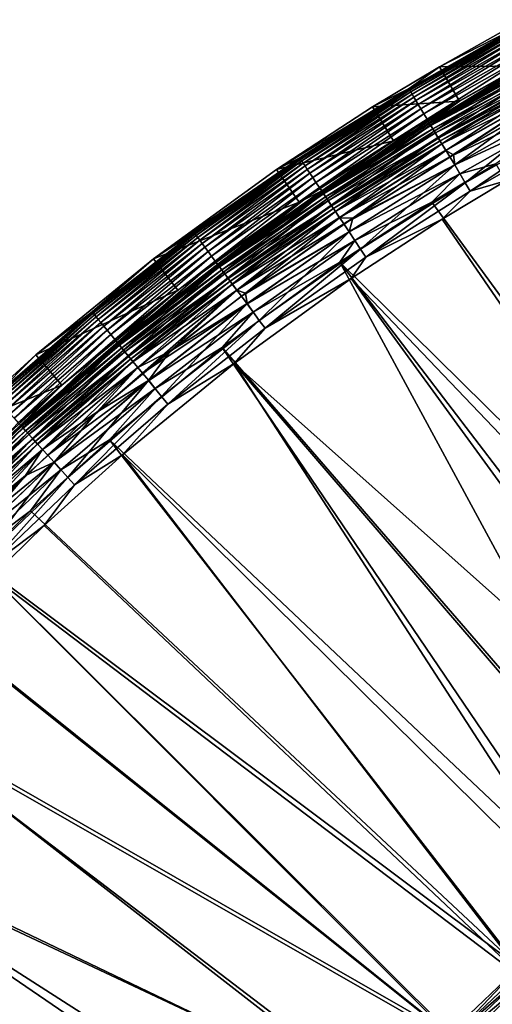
# Model space of a CAD drawing. Header units: metres. Extents: x -900 to 900, y -400 to 400.
# Tile 58 of 241: x -832 to -797, y 302 to 376. Entities that reach past the tile are written whole.
import ezdxf

# ---------------------------------------------------------------- set-up
doc = ezdxf.new("R2010")
doc.units = ezdxf.units.M

msp = doc.modelspace()

# ---------------------------------------------------------------- linework, layer by layer
at = {"layer": 'top'}
for points in [[(-801.278992, 368.483002, -5.959025), (-794.263611, 372.781769, -35), (-787.584473, 376.248138, -35)], [(-801.278992, 368.483002, -5.959025), (-787.584473, 376.248138, -35), (-792.92688, 373.214447, -5.959025)], [(-802.82135, 371.056213, -5.947641), (-802.819519, 371.013733, -5.365363), (-794.341064, 375.860199, -5.947641)], [(-802.82135, 371.056213, -5.947641), (-794.341064, 375.860199, -5.947641), (-800.529419, 372.702332, -35)], [(-802.819519, 371.013733, -5.365363), (-794.340454, 375.821899, -5.365363), (-794.341064, 375.860199, -5.947641)], [(-794.340454, 375.821899, -5.365363), (-802.819519, 371.013733, -5.365363), (-802.772949, 370.936005, -4.786941)], [(-794.297729, 375.741974, -4.786941), (-794.340454, 375.821899, -5.365363), (-802.772949, 370.936005, -4.786941)], [(-794.297729, 375.741974, -4.786941), (-802.772949, 370.936005, -4.786941), (-802.697693, 370.810516, -4.218875)], [(-794.22876, 375.612946, -4.218875), (-794.297729, 375.741974, -4.786941), (-802.697693, 370.810516, -4.218875)], [(-794.22876, 375.612946, -4.218875), (-802.697693, 370.810516, -4.218875), (-802.594421, 370.638245, -3.667668)], [(-794.134033, 375.435822, -3.667668), (-794.22876, 375.612946, -4.218875), (-802.594421, 370.638245, -3.667668)], [(-794.341064, 375.860199, -5.947641), (-795.696838, 375.417389, -35), (-800.529419, 372.702332, -35)], [(-794.134033, 375.435822, -3.667668), (-802.594421, 370.638245, -3.667668), (-802.463867, 370.420471, -3.139467)], [(-794.014343, 375.211884, -3.139467), (-794.134033, 375.435822, -3.667668), (-802.463867, 370.420471, -3.139467)], [(-794.014343, 375.211884, -3.139467), (-802.463867, 370.420471, -3.139467), (-802.307495, 370.159637, -2.639013)], [(-793.870911, 374.943695, -2.639013), (-794.014343, 375.211884, -3.139467), (-802.307495, 370.159637, -2.639013)], [(-793.870911, 374.943695, -2.639013), (-802.307495, 370.159637, -2.639013), (-802.126953, 369.85849, -2.170691)], [(-793.705383, 374.634033, -2.170691), (-793.870911, 374.943695, -2.639013), (-802.126953, 369.85849, -2.170691)], [(-800.529419, 372.702332, -35), (-795.696838, 375.417389, -35), (-794.263611, 372.781769, -35)], [(-793.705383, 374.634033, -2.170691), (-802.126953, 369.85849, -2.170691), (-801.92395, 369.519836, -1.738888)], [(-793.519226, 374.285797, -1.738888), (-793.705383, 374.634033, -2.170691), (-801.92395, 369.519836, -1.738888)], [(-793.519226, 374.285797, -1.738888), (-801.92395, 369.519836, -1.738888), (-801.700134, 369.146545, -1.34779)], [(-793.314026, 373.901978, -1.34779), (-793.519226, 374.285797, -1.738888), (-801.700134, 369.146545, -1.34779)], [(-793.314026, 373.901978, -1.34779), (-801.700134, 369.146545, -1.34779), (-801.457764, 368.742279, -1.000777)], [(-793.091797, 373.486298, -1.000777), (-793.314026, 373.901978, -1.34779), (-801.457764, 368.742279, -1.000777)], [(-793.091797, 373.486298, -1.000777), (-801.457764, 368.742279, -1.000777), (-801.199097, 368.310791, -0.70103)], [(-792.854614, 373.042633, -0.70103), (-793.091797, 373.486298, -1.000777), (-801.199097, 368.310791, -0.70103)], [(-802.82135, 371.056213, -5.947641), (-800.529419, 372.702332, -35), (-805.572205, 369.675354, -35)], [(-805.572205, 369.675354, -35), (-800.529419, 372.702332, -35), (-799.023621, 370.107483, -35)], [(-801.278992, 368.483002, -5.959025), (-792.92688, 373.214447, -5.959025), (-792.912781, 373.151489, -5.381563)], [(-801.262573, 368.416656, -5.381563), (-801.278992, 368.483002, -5.959025), (-792.912781, 373.151489, -5.381563)], [(-799.023621, 370.107483, -35), (-794.263611, 372.781769, -35), (-801.278992, 368.483002, -5.959025)], [(-792.912781, 373.151489, -5.381563), (-792.83136, 372.999176, -4.82471), (-801.262573, 368.416656, -5.381563)], [(-792.83136, 372.999176, -4.82471), (-801.173767, 368.268524, -4.82471), (-801.262573, 368.416656, -5.381563)], [(-792.854614, 373.042633, -0.70103), (-801.199097, 368.310791, -0.70103), (-800.926392, 367.855896, -0.451727)], [(-792.83136, 372.999176, -4.82471), (-792.700439, 372.754333, -4.312942), (-801.173767, 368.268524, -4.82471)], [(-792.700439, 372.754333, -4.312942), (-801.031006, 368.030396, -4.312942), (-801.173767, 368.268524, -4.82471)], [(-792.700439, 372.754333, -4.312942), (-792.525452, 372.427032, -3.865118), (-801.031006, 368.030396, -4.312942)], [(-792.604492, 372.57489, -0.451727), (-792.854614, 373.042633, -0.70103), (-800.926392, 367.855896, -0.451727)], [(-792.604492, 372.57489, -0.451727), (-800.926392, 367.855896, -0.451727), (-800.642029, 367.381653, -0.255695)], [(-792.343811, 372.08725, -0.255695), (-792.604492, 372.57489, -0.451727), (-800.642029, 367.381653, -0.255695)], [(-800.529419, 372.702332, -35), (-794.263611, 372.781769, -35), (-799.023621, 370.107483, -35)], [(-792.525452, 372.427032, -3.865118), (-800.840149, 367.712097, -3.865118), (-801.031006, 368.030396, -4.312942)], [(-792.525452, 372.427032, -3.865118), (-792.312805, 372.029266, -3.497899), (-800.840149, 367.712097, -3.865118)], [(-792.312805, 372.029266, -3.497899), (-800.608215, 367.325226, -3.497899), (-800.840149, 367.712097, -3.865118)], [(-792.343811, 372.08725, -0.255695), (-800.642029, 367.381653, -0.255695), (-800.349304, 366.893372, -0.114353)], [(-792.312805, 372.029266, -3.497899), (-792.194824, 371.808533, -3.348771), (-800.608215, 367.325226, -3.497899)], [(-792.194824, 371.808533, -3.348771), (-800.479553, 367.110565, -3.348771), (-800.608215, 367.325226, -3.497899)], [(-792.194824, 371.808533, -3.348771), (-792.070374, 371.575836, -3.22474), (-800.479553, 367.110565, -3.348771)], [(-792.075378, 371.585205, -0.114353), (-792.343811, 372.08725, -0.255695), (-800.349304, 366.893372, -0.114353)], [(-811.055664, 365.841858, -5.947641), (-802.82135, 371.056213, -5.947641), (-812.806152, 364.965729, -35)], [(-812.806152, 364.965729, -35), (-802.82135, 371.056213, -5.947641), (-805.572205, 369.675354, -35)], [(-811.050537, 365.797638, -5.365363), (-802.82135, 371.056213, -5.947641), (-811.055664, 365.841858, -5.947641)], [(-811.050537, 365.797638, -5.365363), (-802.819519, 371.013733, -5.365363), (-802.82135, 371.056213, -5.947641)], [(-802.819519, 371.013733, -5.365363), (-811.050537, 365.797638, -5.365363), (-811.000183, 365.72229, -4.786941)], [(-802.772949, 370.936005, -4.786941), (-802.819519, 371.013733, -5.365363), (-811.000183, 365.72229, -4.786941)], [(-792.070374, 371.575836, -3.22474), (-800.343872, 366.884247, -3.22474), (-800.479553, 367.110565, -3.348771)], [(-792.075378, 371.585205, -0.114353), (-800.349304, 366.893372, -0.114353), (-800.051514, 366.396606, -0.028766)], [(-792.070374, 371.575836, -3.22474), (-791.807129, 371.083435, -3.056892), (-800.343872, 366.884247, -3.22474)], [(-791.807129, 371.083435, -3.056892), (-800.056763, 366.405396, -3.056892), (-800.343872, 366.884247, -3.22474)], [(-791.807129, 371.083435, -3.056892), (-799.744446, 365.922699, -3), (-800.056763, 366.405396, -3.056892)], [(-791.802307, 371.074432, -0.028766), (-792.075378, 371.585205, -0.114353), (-800.051514, 366.396606, -0.028766)], [(-800.051514, 366.396606, -0.028766), (-799.475098, 366.06662), (-791.802307, 371.074432, -0.028766)], [(-791.519775, 370.58194, -3), (-799.744446, 365.922699, -3), (-791.807129, 371.083435, -3.056892)], [(-799.475098, 366.06662), (-794.073608, 369.175079), (-791.802307, 371.074432, -0.028766)], [(-802.772949, 370.936005, -4.786941), (-811.000183, 365.72229, -4.786941), (-810.918884, 365.600647, -4.218875)], [(-802.697693, 370.810516, -4.218875), (-802.772949, 370.936005, -4.786941), (-810.918884, 365.600647, -4.218875)], [(-802.697693, 370.810516, -4.218875), (-810.918884, 365.600647, -4.218875), (-810.807251, 365.433655, -3.667668)], [(-802.594421, 370.638245, -3.667668), (-802.697693, 370.810516, -4.218875), (-810.807251, 365.433655, -3.667668)], [(-802.594421, 370.638245, -3.667668), (-810.807251, 365.433655, -3.667668), (-810.666199, 365.222565, -3.139467)], [(-802.463867, 370.420471, -3.139467), (-802.594421, 370.638245, -3.667668), (-810.666199, 365.222565, -3.139467)], [(-802.463867, 370.420471, -3.139467), (-810.666199, 365.222565, -3.139467), (-810.497192, 364.969696, -2.639013)], [(-802.307495, 370.159637, -2.639013), (-802.463867, 370.420471, -3.139467), (-810.497192, 364.969696, -2.639013)], [(-791.18103, 369.948151, -3), (-799.744446, 365.922699, -3), (-791.519775, 370.58194, -3)], [(-812.806152, 364.965729, -35), (-805.572205, 369.675354, -35), (-803.990723, 367.125946, -35)], [(-802.307495, 370.159637, -2.639013), (-810.497192, 364.969696, -2.639013), (-810.302124, 364.677795, -2.170691)], [(-802.126953, 369.85849, -2.170691), (-802.307495, 370.159637, -2.639013), (-810.302124, 364.677795, -2.170691)], [(-802.126953, 369.85849, -2.170691), (-810.302124, 364.677795, -2.170691), (-810.082703, 364.349487, -1.738888)], [(-801.92395, 369.519836, -1.738888), (-802.126953, 369.85849, -2.170691), (-810.082703, 364.349487, -1.738888)], [(-803.990723, 367.125946, -35), (-799.023621, 370.107483, -35), (-809.388916, 363.347443, -5.959025)], [(-809.388916, 363.347443, -5.959025), (-799.023621, 370.107483, -35), (-801.278992, 368.483002, -5.959025)], [(-805.572205, 369.675354, -35), (-799.023621, 370.107483, -35), (-803.990723, 367.125946, -35)], [(-791.18103, 369.948151, -3), (-799.375, 365.306335, -3), (-799.744446, 365.922699, -3)], [(-799.377075, 365.309753), (-791.182922, 369.951691), (-794.073608, 369.175079)], [(-791.182922, 369.951691), (-799.377075, 365.309753), (-798.593628, 363.964905, -0.204445)], [(-799.375, 365.306335, -3), (-791.18103, 369.948151, -3), (-790.831604, 369.258636, -3.101714)], [(-790.465576, 368.574036, -0.204445), (-791.182922, 369.951691), (-798.593628, 363.964905, -0.204445)], [(-801.92395, 369.519836, -1.738888), (-810.082703, 364.349487, -1.738888), (-809.840881, 363.98764, -1.34779)], [(-801.700134, 369.146545, -1.34779), (-801.92395, 369.519836, -1.738888), (-809.840881, 363.98764, -1.34779)], [(-801.700134, 369.146545, -1.34779), (-809.840881, 363.98764, -1.34779), (-809.578918, 363.595764, -1.000777)], [(-801.457764, 368.742279, -1.000777), (-801.700134, 369.146545, -1.34779), (-809.578918, 363.595764, -1.000777)], [(-799.377075, 365.309753), (-794.073608, 369.175079), (-799.475098, 366.06662)], [(-799.375, 365.306335, -3), (-790.831604, 369.258636, -3.101714), (-798.992798, 364.630707, -3.101714)], [(-790.831604, 369.258636, -3.101714), (-796.288391, 365.394043, -3.399924), (-798.992798, 364.630707, -3.101714)], [(-801.457764, 368.742279, -1.000777), (-809.578918, 363.595764, -1.000777), (-809.299377, 363.17749, -0.70103)], [(-809.388916, 363.347443, -5.959025), (-801.278992, 368.483002, -5.959025), (-801.262573, 368.416656, -5.381563)], [(-809.367981, 363.280121, -5.381563), (-809.388916, 363.347443, -5.959025), (-801.262573, 368.416656, -5.381563)], [(-801.262573, 368.416656, -5.381563), (-801.173767, 368.268524, -4.82471), (-809.367981, 363.280121, -5.381563)], [(-801.173767, 368.268524, -4.82471), (-809.272034, 363.136505, -4.82471), (-809.367981, 363.280121, -5.381563)], [(-801.199097, 368.310791, -0.70103), (-801.457764, 368.742279, -1.000777), (-809.299377, 363.17749, -0.70103)], [(-801.199097, 368.310791, -0.70103), (-809.299377, 363.17749, -0.70103), (-809.0047, 362.736542, -0.451727)], [(-801.173767, 368.268524, -4.82471), (-801.031006, 368.030396, -4.312942), (-809.272034, 363.136505, -4.82471)], [(-800.926392, 367.855896, -0.451727), (-801.199097, 368.310791, -0.70103), (-809.0047, 362.736542, -0.451727)], [(-798.593628, 363.964905, -0.204445), (-798.211548, 363.327484, -0.456723), (-790.465576, 368.574036, -0.204445)], [(-798.211548, 363.327484, -0.456723), (-790.115173, 367.91864, -0.456723), (-790.465576, 368.574036, -0.204445)], [(-801.031006, 368.030396, -4.312942), (-809.117737, 362.905701, -4.312942), (-809.272034, 363.136505, -4.82471)], [(-801.031006, 368.030396, -4.312942), (-800.840149, 367.712097, -3.865118), (-809.117737, 362.905701, -4.312942)], [(-800.840149, 367.712097, -3.865118), (-808.91156, 362.597137, -3.865118), (-809.117737, 362.905701, -4.312942)], [(-800.926392, 367.855896, -0.451727), (-809.0047, 362.736542, -0.451727), (-808.697449, 362.276825, -0.255695)], [(-800.840149, 367.712097, -3.865118), (-800.608215, 367.325226, -3.497899), (-808.91156, 362.597137, -3.865118)], [(-800.608215, 367.325226, -3.497899), (-808.660889, 362.222137, -3.497899), (-808.91156, 362.597137, -3.865118)], [(-800.642029, 367.381653, -0.255695), (-800.926392, 367.855896, -0.451727), (-808.697449, 362.276825, -0.255695)], [(-800.642029, 367.381653, -0.255695), (-808.697449, 362.276825, -0.255695), (-808.381104, 361.803497, -0.114353)], [(-800.608215, 367.325226, -3.497899), (-800.479553, 367.110565, -3.348771), (-808.660889, 362.222137, -3.497899)], [(-800.349304, 366.893372, -0.114353), (-800.642029, 367.381653, -0.255695), (-808.381104, 361.803497, -0.114353)], [(-798.211548, 363.327484, -0.456723), (-795.533813, 364.093658, -0.803848), (-790.115173, 367.91864, -0.456723)], [(-812.806152, 364.965729, -35), (-803.990723, 367.125946, -35), (-811.116028, 362.487, -35)], [(-811.116028, 362.487, -35), (-803.990723, 367.125946, -35), (-809.388916, 363.347443, -5.959025)], [(-800.479553, 367.110565, -3.348771), (-808.521851, 362.014038, -3.348771), (-808.660889, 362.222137, -3.497899)], [(-800.479553, 367.110565, -3.348771), (-800.343872, 366.884247, -3.22474), (-808.521851, 362.014038, -3.348771)], [(-800.343872, 366.884247, -3.22474), (-808.375244, 361.794647, -3.22474), (-808.521851, 362.014038, -3.348771)], [(-800.349304, 366.893372, -0.114353), (-808.381104, 361.803497, -0.114353), (-808.059326, 361.32196, -0.028766)], [(-800.343872, 366.884247, -3.22474), (-800.056763, 366.405396, -3.056892), (-808.375244, 361.794647, -3.22474)], [(-800.051514, 366.396606, -0.028766), (-800.349304, 366.893372, -0.114353), (-808.059326, 361.32196, -0.028766)], [(-822.083923, 358.234589, -35), (-819.024231, 360.229767, -5.947641), (-811.055664, 365.841858, -5.947641)], [(-822.083923, 358.234589, -35), (-811.055664, 365.841858, -5.947641), (-812.806152, 364.965729, -35)], [(-819.014832, 360.187073, -5.365363), (-811.055664, 365.841858, -5.947641), (-819.024231, 360.229767, -5.947641)], [(-819.014832, 360.187073, -5.365363), (-811.050537, 365.797638, -5.365363), (-811.055664, 365.841858, -5.947641)], [(-800.056763, 366.405396, -3.056892), (-808.065002, 361.330475, -3.056892), (-808.375244, 361.794647, -3.22474)], [(-799.744446, 365.922699, -3), (-808.065002, 361.330475, -3.056892), (-800.056763, 366.405396, -3.056892)], [(-799.744446, 365.922699, -3), (-807.730591, 360.86554, -3), (-808.065002, 361.330475, -3.056892)], [(-808.059326, 361.32196, -0.028766), (-807.066772, 361.289337), (-800.051514, 366.396606, -0.028766)], [(-799.375, 365.306335, -3), (-807.730591, 360.86554, -3), (-799.744446, 365.922699, -3)], [(-807.066772, 361.289337), (-799.475098, 366.06662), (-800.051514, 366.396606, -0.028766)], [(-807.066772, 361.289337), (-799.377075, 365.309753), (-799.475098, 366.06662)], [(-818.960876, 360.114258, -4.786941), (-811.050537, 365.797638, -5.365363), (-819.014832, 360.187073, -5.365363)], [(-811.000183, 365.72229, -4.786941), (-811.050537, 365.797638, -5.365363), (-818.960876, 360.114258, -4.786941)], [(-811.000183, 365.72229, -4.786941), (-818.960876, 360.114258, -4.786941), (-818.873718, 359.996765, -4.218875)], [(-810.918884, 365.600647, -4.218875), (-811.000183, 365.72229, -4.786941), (-818.873718, 359.996765, -4.218875)], [(-810.918884, 365.600647, -4.218875), (-818.873718, 359.996765, -4.218875), (-818.754028, 359.835449, -3.667668)], [(-810.807251, 365.433655, -3.667668), (-810.918884, 365.600647, -4.218875), (-818.754028, 359.835449, -3.667668)], [(-810.807251, 365.433655, -3.667668), (-818.754028, 359.835449, -3.667668), (-818.602783, 359.631531, -3.139467)], [(-810.666199, 365.222565, -3.139467), (-810.807251, 365.433655, -3.667668), (-818.602783, 359.631531, -3.139467)], [(-810.666199, 365.222565, -3.139467), (-818.602783, 359.631531, -3.139467), (-818.42157, 359.387268, -2.639013)], [(-810.497192, 364.969696, -2.639013), (-810.666199, 365.222565, -3.139467), (-818.42157, 359.387268, -2.639013)], [(-799.375, 365.306335, -3), (-807.33136, 360.268036, -3), (-807.730591, 360.86554, -3)], [(-807.333557, 360.271362), (-799.377075, 365.309753), (-807.066772, 361.289337)], [(-799.377075, 365.309753), (-807.333557, 360.271362), (-806.483887, 358.964722, -0.204445)], [(-807.33136, 360.268036, -3), (-799.375, 365.306335, -3), (-798.992798, 364.630707, -3.101714)], [(-798.593628, 363.964905, -0.204445), (-799.377075, 365.309753), (-806.483887, 358.964722, -0.204445)], [(-771.372437, 321.835876, -32.371983), (-801.117981, 362.495056, -3.399924), (-796.288391, 365.394043, -3.399924)], [(-796.288391, 365.394043, -3.399924), (-801.117981, 362.495056, -3.399924), (-798.992798, 364.630707, -3.101714)], [(-822.083923, 358.234589, -35), (-812.806152, 364.965729, -35), (-811.116028, 362.487, -35)], [(-810.497192, 364.969696, -2.639013), (-818.42157, 359.387268, -2.639013), (-818.212402, 359.105286, -2.170691)], [(-810.302124, 364.677795, -2.170691), (-810.497192, 364.969696, -2.639013), (-818.212402, 359.105286, -2.170691)], [(-810.302124, 364.677795, -2.170691), (-818.212402, 359.105286, -2.170691), (-817.977173, 358.788147, -1.738888)], [(-810.082703, 364.349487, -1.738888), (-810.302124, 364.677795, -2.170691), (-817.977173, 358.788147, -1.738888)], [(-810.082703, 364.349487, -1.738888), (-817.977173, 358.788147, -1.738888), (-817.717834, 358.438599, -1.34779)], [(-809.840881, 363.98764, -1.34779), (-810.082703, 364.349487, -1.738888), (-817.717834, 358.438599, -1.34779)], [(-807.33136, 360.268036, -3), (-798.992798, 364.630707, -3.101714), (-806.915283, 359.610168, -3.101714)], [(-798.992798, 364.630707, -3.101714), (-801.117981, 362.495056, -3.399924), (-806.915283, 359.610168, -3.101714)], [(-809.840881, 363.98764, -1.34779), (-817.717834, 358.438599, -1.34779), (-817.437012, 358.060028, -1.000777)], [(-809.578918, 363.595764, -1.000777), (-809.840881, 363.98764, -1.34779), (-817.437012, 358.060028, -1.000777)], [(-809.578918, 363.595764, -1.000777), (-817.437012, 358.060028, -1.000777), (-817.137329, 357.655975, -0.70103)], [(-809.299377, 363.17749, -0.70103), (-809.578918, 363.595764, -1.000777), (-817.137329, 357.655975, -0.70103)], [(-806.483887, 358.964722, -0.204445), (-806.070984, 358.346863, -0.456723), (-798.593628, 363.964905, -0.204445)], [(-806.070984, 358.346863, -0.456723), (-798.211548, 363.327484, -0.456723), (-798.593628, 363.964905, -0.204445)], [(-795.533813, 364.093658, -0.803848), (-800.325439, 361.217438, -0.803848), (-771.867798, 319.798676, -29.776989)], [(-800.325439, 361.217438, -0.803848), (-795.533813, 364.093658, -0.803848), (-798.211548, 363.327484, -0.456723)], [(-817.237122, 357.820129, -5.959025), (-809.388916, 363.347443, -5.959025), (-809.367981, 363.280121, -5.381563)], [(-811.116028, 362.487, -35), (-809.388916, 363.347443, -5.959025), (-817.237122, 357.820129, -5.959025)], [(-817.210876, 357.755096, -5.381563), (-817.237122, 357.820129, -5.959025), (-809.367981, 363.280121, -5.381563)], [(-809.367981, 363.280121, -5.381563), (-809.272034, 363.136505, -4.82471), (-817.210876, 357.755096, -5.381563)], [(-809.272034, 363.136505, -4.82471), (-817.107971, 357.616394, -4.82471), (-817.210876, 357.755096, -5.381563)], [(-809.299377, 363.17749, -0.70103), (-817.137329, 357.655975, -0.70103), (-816.82135, 357.230011, -0.451727)], [(-809.272034, 363.136505, -4.82471), (-809.117737, 362.905701, -4.312942), (-817.107971, 357.616394, -4.82471)], [(-809.117737, 362.905701, -4.312942), (-816.942566, 357.393433, -4.312942), (-817.107971, 357.616394, -4.82471)], [(-809.117737, 362.905701, -4.312942), (-808.91156, 362.597137, -3.865118), (-816.942566, 357.393433, -4.312942)], [(-809.0047, 362.736542, -0.451727), (-809.299377, 363.17749, -0.70103), (-816.82135, 357.230011, -0.451727)], [(-806.070984, 358.346863, -0.456723), (-800.325439, 361.217438, -0.803848), (-798.211548, 363.327484, -0.456723)], [(-820.252869, 355.858032, -35), (-811.116028, 362.487, -35), (-824.804626, 351.914398, -5.959025)], [(-824.804626, 351.914398, -5.959025), (-811.116028, 362.487, -35), (-817.237122, 357.820129, -5.959025)], [(-822.083923, 358.234589, -35), (-811.116028, 362.487, -35), (-820.252869, 355.858032, -35)], [(-808.91156, 362.597137, -3.865118), (-816.721436, 357.095337, -3.865118), (-816.942566, 357.393433, -4.312942)], [(-809.0047, 362.736542, -0.451727), (-816.82135, 357.230011, -0.451727), (-816.491943, 356.785919, -0.255695)], [(-808.91156, 362.597137, -3.865118), (-808.660889, 362.222137, -3.497899), (-816.721436, 357.095337, -3.865118)], [(-808.660889, 362.222137, -3.497899), (-816.452759, 356.733093, -3.497899), (-816.721436, 357.095337, -3.865118)], [(-808.697449, 362.276825, -0.255695), (-809.0047, 362.736542, -0.451727), (-816.491943, 356.785919, -0.255695)], [(-808.697449, 362.276825, -0.255695), (-816.491943, 356.785919, -0.255695), (-816.152771, 356.328674, -0.114353)], [(-808.660889, 362.222137, -3.497899), (-808.521851, 362.014038, -3.348771), (-816.452759, 356.733093, -3.497899)], [(-808.381104, 361.803497, -0.114353), (-808.697449, 362.276825, -0.255695), (-816.152771, 356.328674, -0.114353)], [(-801.117981, 362.495056, -3.399924), (-771.372437, 321.835876, -32.371983), (-808.045959, 357.984528, -3.399924)], [(-801.117981, 362.495056, -3.399924), (-808.045959, 357.984528, -3.399924), (-806.915283, 359.610168, -3.101714)], [(-808.521851, 362.014038, -3.348771), (-816.30365, 356.532074, -3.348771), (-816.452759, 356.733093, -3.497899)], [(-808.521851, 362.014038, -3.348771), (-808.375244, 361.794647, -3.22474), (-816.30365, 356.532074, -3.348771)], [(-808.375244, 361.794647, -3.22474), (-816.146423, 356.32016, -3.22474), (-816.30365, 356.532074, -3.348771)], [(-808.381104, 361.803497, -0.114353), (-816.152771, 356.328674, -0.114353), (-815.807678, 355.863525, -0.028766)], [(-808.375244, 361.794647, -3.22474), (-808.065002, 361.330475, -3.056892), (-816.146423, 356.32016, -3.22474)], [(-808.059326, 361.32196, -0.028766), (-808.381104, 361.803497, -0.114353), (-815.807678, 355.863525, -0.028766)], [(-808.065002, 361.330475, -3.056892), (-815.813782, 355.871735, -3.056892), (-816.146423, 356.32016, -3.22474)], [(-807.730591, 360.86554, -3), (-815.813782, 355.871735, -3.056892), (-808.065002, 361.330475, -3.056892)], [(-807.730591, 360.86554, -3), (-815.458984, 355.422607, -3), (-815.813782, 355.871735, -3.056892)], [(-815.807678, 355.863525, -0.028766), (-815.151062, 355.632111), (-808.059326, 361.32196, -0.028766)], [(-807.33136, 360.268036, -3), (-815.458984, 355.422607, -3), (-807.730591, 360.86554, -3)], [(-815.151062, 355.632111), (-807.066772, 361.289337), (-808.059326, 361.32196, -0.028766)], [(-815.151062, 355.632111), (-807.333557, 360.271362), (-807.066772, 361.289337)], [(-800.325439, 361.217438, -0.803848), (-807.198975, 356.74234, -0.803848), (-771.867798, 319.798676, -29.776989)], [(-807.198975, 356.74234, -0.803848), (-800.325439, 361.217438, -0.803848), (-806.070984, 358.346863, -0.456723)], [(-826.694031, 354.195435, -5.365363), (-819.024231, 360.229767, -5.947641), (-826.707825, 354.233459, -5.947641)], [(-826.707825, 354.233459, -5.947641), (-819.024231, 360.229767, -5.947641), (-822.083923, 358.234589, -35)], [(-826.694031, 354.195435, -5.365363), (-819.014832, 360.187073, -5.365363), (-819.024231, 360.229767, -5.947641)], [(-826.636536, 354.125397, -4.786941), (-819.014832, 360.187073, -5.365363), (-826.694031, 354.195435, -5.365363)], [(-826.636536, 354.125397, -4.786941), (-818.960876, 360.114258, -4.786941), (-819.014832, 360.187073, -5.365363)], [(-826.543701, 354.012299, -4.218875), (-818.960876, 360.114258, -4.786941), (-826.636536, 354.125397, -4.786941)], [(-818.873718, 359.996765, -4.218875), (-818.960876, 360.114258, -4.786941), (-826.543701, 354.012299, -4.218875)], [(-818.873718, 359.996765, -4.218875), (-826.543701, 354.012299, -4.218875), (-826.41626, 353.857056, -3.667668)], [(-818.754028, 359.835449, -3.667668), (-818.873718, 359.996765, -4.218875), (-826.41626, 353.857056, -3.667668)], [(-807.33136, 360.268036, -3), (-815.030884, 354.845398, -3), (-815.458984, 355.422607, -3)], [(-815.033264, 354.848602), (-807.333557, 360.271362), (-815.151062, 355.632111)], [(-807.333557, 360.271362), (-815.033264, 354.848602), (-814.11853, 353.586395, -0.204445)], [(-815.030884, 354.845398, -3), (-807.33136, 360.268036, -3), (-806.915283, 359.610168, -3.101714)], [(-806.483887, 358.964722, -0.204445), (-807.333557, 360.271362), (-814.11853, 353.586395, -0.204445)], [(-818.754028, 359.835449, -3.667668), (-826.41626, 353.857056, -3.667668), (-826.255188, 353.660767, -3.139467)], [(-818.602783, 359.631531, -3.139467), (-818.754028, 359.835449, -3.667668), (-826.255188, 353.660767, -3.139467)], [(-818.602783, 359.631531, -3.139467), (-826.255188, 353.660767, -3.139467), (-826.062256, 353.42572, -2.639013)], [(-818.42157, 359.387268, -2.639013), (-818.602783, 359.631531, -3.139467), (-826.062256, 353.42572, -2.639013)], [(-818.42157, 359.387268, -2.639013), (-826.062256, 353.42572, -2.639013), (-825.839478, 353.154327, -2.170691)], [(-818.212402, 359.105286, -2.170691), (-818.42157, 359.387268, -2.639013), (-825.839478, 353.154327, -2.170691)], [(-815.030884, 354.845398, -3), (-806.915283, 359.610168, -3.101714), (-814.581055, 354.2099, -3.101714)], [(-806.915283, 359.610168, -3.101714), (-808.045959, 357.984528, -3.399924), (-814.581055, 354.2099, -3.101714)], [(-818.212402, 359.105286, -2.170691), (-825.839478, 353.154327, -2.170691), (-825.588989, 352.849091, -1.738888)], [(-817.977173, 358.788147, -1.738888), (-818.212402, 359.105286, -2.170691), (-825.588989, 352.849091, -1.738888)], [(-817.977173, 358.788147, -1.738888), (-825.588989, 352.849091, -1.738888), (-825.312805, 352.512665, -1.34779)], [(-817.717834, 358.438599, -1.34779), (-817.977173, 358.788147, -1.738888), (-825.312805, 352.512665, -1.34779)], [(-817.717834, 358.438599, -1.34779), (-825.312805, 352.512665, -1.34779), (-825.013794, 352.148346, -1.000777)], [(-817.437012, 358.060028, -1.000777), (-817.717834, 358.438599, -1.34779), (-825.013794, 352.148346, -1.000777)], [(-814.11853, 353.586395, -0.204445), (-813.675781, 352.989532, -0.456723), (-806.483887, 358.964722, -0.204445)], [(-813.675781, 352.989532, -0.456723), (-806.070984, 358.346863, -0.456723), (-806.483887, 358.964722, -0.204445)], [(-830.958313, 350.97998, -35), (-826.707825, 354.233459, -5.947641), (-822.083923, 358.234589, -35)], [(-830.958313, 350.97998, -35), (-822.083923, 358.234589, -35), (-820.252869, 355.858032, -35)], [(-817.437012, 358.060028, -1.000777), (-825.013794, 352.148346, -1.000777), (-824.69458, 351.75946, -0.70103)], [(-824.804626, 351.914398, -5.959025), (-817.237122, 357.820129, -5.959025), (-817.210876, 357.755096, -5.381563)], [(-824.772888, 351.854858, -5.381563), (-824.804626, 351.914398, -5.959025), (-817.210876, 357.755096, -5.381563)], [(-817.210876, 357.755096, -5.381563), (-817.107971, 357.616394, -4.82471), (-824.772888, 351.854858, -5.381563)], [(-817.137329, 357.655975, -0.70103), (-817.437012, 358.060028, -1.000777), (-824.69458, 351.75946, -0.70103)], [(-817.137329, 357.655975, -0.70103), (-824.69458, 351.75946, -0.70103), (-824.358093, 351.349487, -0.451727)], [(-816.82135, 357.230011, -0.451727), (-817.137329, 357.655975, -0.70103), (-824.358093, 351.349487, -0.451727)], [(-808.045959, 357.984528, -3.399924), (-783.958923, 313.51947, -32.401192), (-816.92688, 351.541168, -3.399924)], [(-808.045959, 357.984528, -3.399924), (-816.92688, 351.541168, -3.399924), (-814.581055, 354.2099, -3.101714)], [(-813.675781, 352.989532, -0.456723), (-807.198975, 356.74234, -0.803848), (-806.070984, 358.346863, -0.456723)], [(-771.372437, 321.835876, -32.371983), (-777.507568, 318.02655, -32.386631), (-808.045959, 357.984528, -3.399924)], [(-808.045959, 357.984528, -3.399924), (-777.507568, 318.02655, -32.386631), (-783.958923, 313.51947, -32.401192)], [(-817.107971, 357.616394, -4.82471), (-824.66333, 351.721375, -4.82471), (-824.772888, 351.854858, -5.381563)], [(-817.107971, 357.616394, -4.82471), (-816.942566, 357.393433, -4.312942), (-824.66333, 351.721375, -4.82471)], [(-816.942566, 357.393433, -4.312942), (-824.487183, 351.506775, -4.312942), (-824.66333, 351.721375, -4.82471)], [(-816.942566, 357.393433, -4.312942), (-816.721436, 357.095337, -3.865118), (-824.487183, 351.506775, -4.312942)], [(-816.721436, 357.095337, -3.865118), (-824.251709, 351.21991, -3.865118), (-824.487183, 351.506775, -4.312942)], [(-816.82135, 357.230011, -0.451727), (-824.358093, 351.349487, -0.451727), (-824.007324, 350.922089, -0.255695)], [(-816.721436, 357.095337, -3.865118), (-816.452759, 356.733093, -3.497899), (-824.251709, 351.21991, -3.865118)], [(-816.491943, 356.785919, -0.255695), (-816.82135, 357.230011, -0.451727), (-824.007324, 350.922089, -0.255695)], [(-816.452759, 356.733093, -3.497899), (-823.965576, 350.871277, -3.497899), (-824.251709, 351.21991, -3.865118)], [(-816.491943, 356.785919, -0.255695), (-824.007324, 350.922089, -0.255695), (-823.646118, 350.482056, -0.114353)], [(-816.452759, 356.733093, -3.497899), (-816.30365, 356.532074, -3.348771), (-823.965576, 350.871277, -3.497899)], [(-816.30365, 356.532074, -3.348771), (-823.806763, 350.677795, -3.348771), (-823.965576, 350.871277, -3.497899)], [(-816.30365, 356.532074, -3.348771), (-816.146423, 356.32016, -3.22474), (-823.806763, 350.677795, -3.348771)], [(-816.146423, 356.32016, -3.22474), (-823.639343, 350.473846, -3.22474), (-823.806763, 350.677795, -3.348771)], [(-816.152771, 356.328674, -0.114353), (-816.491943, 356.785919, -0.255695), (-823.646118, 350.482056, -0.114353)], [(-816.152771, 356.328674, -0.114353), (-823.646118, 350.482056, -0.114353), (-823.278625, 350.034363, -0.028766)], [(-816.146423, 356.32016, -3.22474), (-815.813782, 355.871735, -3.056892), (-823.639343, 350.473846, -3.22474)], [(-815.807678, 355.863525, -0.028766), (-816.152771, 356.328674, -0.114353), (-823.278625, 350.034363, -0.028766)], [(-807.198975, 356.74234, -0.803848), (-816.009277, 350.350189, -0.803848), (-777.629333, 316.145538, -29.790764)], [(-816.009277, 350.350189, -0.803848), (-807.198975, 356.74234, -0.803848), (-813.675781, 352.989532, -0.456723)], [(-771.867798, 319.798676, -29.776989), (-807.198975, 356.74234, -0.803848), (-777.629333, 316.145538, -29.790764)], [(-828.992554, 348.713623, -35), (-820.252869, 355.858032, -35), (-832.073242, 345.64447, -5.959025)], [(-832.073242, 345.64447, -5.959025), (-820.252869, 355.858032, -35), (-824.804626, 351.914398, -5.959025)], [(-830.958313, 350.97998, -35), (-820.252869, 355.858032, -35), (-828.992554, 348.713623, -35)], [(-815.813782, 355.871735, -3.056892), (-823.285156, 350.042267, -3.056892), (-823.639343, 350.473846, -3.22474)], [(-815.813782, 355.871735, -3.056892), (-822.91095, 349.606995, -3), (-823.285156, 350.042267, -3.056892)], [(-823.278625, 350.034363, -0.028766), (-820.847595, 351.257782), (-815.807678, 355.863525, -0.028766)], [(-815.458984, 355.422607, -3), (-822.91095, 349.606995, -3), (-815.813782, 355.871735, -3.056892)], [(-820.847595, 351.257782), (-815.151062, 355.632111), (-815.807678, 355.863525, -0.028766)], [(-820.847595, 351.257782), (-815.033264, 354.848602), (-815.151062, 355.632111)], [(-815.030884, 354.845398, -3), (-822.91095, 349.606995, -3), (-815.458984, 355.422607, -3)], [(-815.030884, 354.845398, -3), (-822.455078, 349.051483, -3), (-822.91095, 349.606995, -3)], [(-822.457642, 349.054596), (-815.033264, 354.848602), (-820.847595, 351.257782)], [(-815.033264, 354.848602), (-822.457642, 349.054596), (-821.479858, 347.842804, -0.204445)], [(-822.455078, 349.051483, -3), (-815.030884, 354.845398, -3), (-814.581055, 354.2099, -3.101714)], [(-814.11853, 353.586395, -0.204445), (-815.033264, 354.848602), (-821.479858, 347.842804, -0.204445)], [(-826.707825, 354.233459, -5.947641), (-834.087891, 347.86734, -5.947641), (-834.069519, 347.836212, -5.365363)], [(-834.087891, 347.86734, -5.947641), (-826.707825, 354.233459, -5.947641), (-830.958313, 350.97998, -35)], [(-834.069519, 347.836212, -5.365363), (-826.694031, 354.195435, -5.365363), (-826.707825, 354.233459, -5.947641)], [(-834.008667, 347.769043, -4.786941), (-826.694031, 354.195435, -5.365363), (-834.069519, 347.836212, -5.365363)], [(-834.008667, 347.769043, -4.786941), (-826.636536, 354.125397, -4.786941), (-826.694031, 354.195435, -5.365363)], [(-833.9104, 347.660645, -4.218875), (-826.636536, 354.125397, -4.786941), (-834.008667, 347.769043, -4.786941)], [(-833.9104, 347.660645, -4.218875), (-826.543701, 354.012299, -4.218875), (-826.636536, 354.125397, -4.786941)], [(-833.775513, 347.511841, -3.667668), (-826.543701, 354.012299, -4.218875), (-833.9104, 347.660645, -4.218875)], [(-826.41626, 353.857056, -3.667668), (-826.543701, 354.012299, -4.218875), (-833.775513, 347.511841, -3.667668)], [(-822.455078, 349.051483, -3), (-814.581055, 354.2099, -3.101714), (-821.972351, 348.442871, -3.101714)], [(-814.581055, 354.2099, -3.101714), (-816.92688, 351.541168, -3.399924), (-821.972351, 348.442871, -3.101714)], [(-826.41626, 353.857056, -3.667668), (-833.775513, 347.511841, -3.667668), (-833.60498, 347.3237, -3.139467)], [(-826.255188, 353.660767, -3.139467), (-826.41626, 353.857056, -3.667668), (-833.60498, 347.3237, -3.139467)], [(-826.255188, 353.660767, -3.139467), (-833.60498, 347.3237, -3.139467), (-833.400757, 347.098389, -2.639013)], [(-826.062256, 353.42572, -2.639013), (-826.255188, 353.660767, -3.139467), (-833.400757, 347.098389, -2.639013)], [(-826.062256, 353.42572, -2.639013), (-833.400757, 347.098389, -2.639013), (-833.164917, 346.838226, -2.170691)], [(-825.839478, 353.154327, -2.170691), (-826.062256, 353.42572, -2.639013), (-833.164917, 346.838226, -2.170691)], [(-821.479858, 347.842804, -0.204445), (-821.008362, 347.268372, -0.456723), (-814.11853, 353.586395, -0.204445)], [(-821.008362, 347.268372, -0.456723), (-813.675781, 352.989532, -0.456723), (-814.11853, 353.586395, -0.204445)], [(-825.839478, 353.154327, -2.170691), (-833.164917, 346.838226, -2.170691), (-832.899719, 346.545654, -1.738888)], [(-825.588989, 352.849091, -1.738888), (-825.839478, 353.154327, -2.170691), (-832.899719, 346.545654, -1.738888)], [(-825.588989, 352.849091, -1.738888), (-832.899719, 346.545654, -1.738888), (-832.607422, 346.223175, -1.34779)], [(-825.312805, 352.512665, -1.34779), (-825.588989, 352.849091, -1.738888), (-832.607422, 346.223175, -1.34779)], [(-825.312805, 352.512665, -1.34779), (-832.607422, 346.223175, -1.34779), (-832.290894, 345.873932, -1.000777)], [(-825.013794, 352.148346, -1.000777), (-825.312805, 352.512665, -1.34779), (-832.290894, 345.873932, -1.000777)], [(-821.008362, 347.268372, -0.456723), (-816.009277, 350.350189, -0.803848), (-813.675781, 352.989532, -0.456723)], [(-825.013794, 352.148346, -1.000777), (-832.290894, 345.873932, -1.000777), (-831.953003, 345.50119, -0.70103)], [(-832.073242, 345.64447, -5.959025), (-824.804626, 351.914398, -5.959025), (-824.772888, 351.854858, -5.381563)], [(-832.035889, 345.592621, -5.381563), (-832.073242, 345.64447, -5.959025), (-824.772888, 351.854858, -5.381563)], [(-824.772888, 351.854858, -5.381563), (-824.66333, 351.721375, -4.82471), (-832.035889, 345.592621, -5.381563)], [(-824.66333, 351.721375, -4.82471), (-831.919922, 345.464661, -4.82471), (-832.035889, 345.592621, -5.381563)], [(-824.69458, 351.75946, -0.70103), (-825.013794, 352.148346, -1.000777), (-831.953003, 345.50119, -0.70103)], [(-824.69458, 351.75946, -0.70103), (-831.953003, 345.50119, -0.70103), (-831.596802, 345.108215, -0.451727)], [(-824.66333, 351.721375, -4.82471), (-824.487183, 351.506775, -4.312942), (-831.919922, 345.464661, -4.82471)], [(-824.358093, 351.349487, -0.451727), (-824.69458, 351.75946, -0.70103), (-831.596802, 345.108215, -0.451727)], [(-837.157227, 345.374695, -35), (-834.087891, 347.86734, -5.947641), (-830.958313, 350.97998, -35)], [(-837.157227, 345.374695, -35), (-830.958313, 350.97998, -35), (-828.992554, 348.713623, -35)], [(-824.487183, 351.506775, -4.312942), (-831.733459, 345.258972, -4.312942), (-831.919922, 345.464661, -4.82471)], [(-824.487183, 351.506775, -4.312942), (-824.251709, 351.21991, -3.865118), (-831.733459, 345.258972, -4.312942)], [(-824.251709, 351.21991, -3.865118), (-831.484192, 344.983978, -3.865118), (-831.733459, 345.258972, -4.312942)], [(-824.358093, 351.349487, -0.451727), (-831.596802, 345.108215, -0.451727), (-831.225464, 344.698517, -0.255695)], [(-824.251709, 351.21991, -3.865118), (-823.965576, 350.871277, -3.497899), (-831.484192, 344.983978, -3.865118)], [(-824.007324, 350.922089, -0.255695), (-824.358093, 351.349487, -0.451727), (-831.225464, 344.698517, -0.255695)], [(-826.377075, 346.674042), (-820.847595, 351.257782), (-823.278625, 350.034363, -0.028766)], [(-826.377075, 346.674042), (-822.457642, 349.054596), (-820.847595, 351.257782)], [(-816.92688, 351.541168, -3.399924), (-788.647888, 309.886597, -32.411201), (-825.421875, 344.596863, -3.399924)], [(-816.92688, 351.541168, -3.399924), (-825.421875, 344.596863, -3.399924), (-821.972351, 348.442871, -3.101714)], [(-783.958923, 313.51947, -32.401192), (-788.647888, 309.886597, -32.411201), (-816.92688, 351.541168, -3.399924)], [(-823.965576, 350.871277, -3.497899), (-831.181274, 344.64978, -3.497899), (-831.484192, 344.983978, -3.865118)], [(-824.007324, 350.922089, -0.255695), (-831.225464, 344.698517, -0.255695), (-830.84314, 344.276703, -0.114353)], [(-823.965576, 350.871277, -3.497899), (-823.806763, 350.677795, -3.348771), (-831.181274, 344.64978, -3.497899)], [(-823.806763, 350.677795, -3.348771), (-831.013184, 344.464325, -3.348771), (-831.181274, 344.64978, -3.497899)], [(-823.806763, 350.677795, -3.348771), (-823.639343, 350.473846, -3.22474), (-831.013184, 344.464325, -3.348771)], [(-823.639343, 350.473846, -3.22474), (-830.835999, 344.268829, -3.22474), (-831.013184, 344.464325, -3.348771)], [(-823.646118, 350.482056, -0.114353), (-824.007324, 350.922089, -0.255695), (-830.84314, 344.276703, -0.114353)], [(-823.646118, 350.482056, -0.114353), (-830.84314, 344.276703, -0.114353), (-830.454163, 343.847565, -0.028766)], [(-823.639343, 350.473846, -3.22474), (-823.285156, 350.042267, -3.056892), (-830.835999, 344.268829, -3.22474)], [(-823.278625, 350.034363, -0.028766), (-823.646118, 350.482056, -0.114353), (-830.454163, 343.847565, -0.028766)], [(-816.009277, 350.350189, -0.803848), (-824.436707, 343.46109, -0.803848), (-788.569397, 308.014374, -29.814934)], [(-824.436707, 343.46109, -0.803848), (-816.009277, 350.350189, -0.803848), (-821.008362, 347.268372, -0.456723)], [(-777.629333, 316.145538, -29.790764), (-816.009277, 350.350189, -0.803848), (-783.200073, 312.214417, -29.803406)], [(-816.009277, 350.350189, -0.803848), (-788.569397, 308.014374, -29.814934), (-783.200073, 312.214417, -29.803406)], [(-823.285156, 350.042267, -3.056892), (-830.460999, 343.855133, -3.056892), (-830.835999, 344.268829, -3.22474)], [(-823.285156, 350.042267, -3.056892), (-830.068665, 343.432739, -3), (-830.460999, 343.855133, -3.056892)], [(-830.454163, 343.847565, -0.028766), (-826.377075, 346.674042), (-823.278625, 350.034363, -0.028766)], [(-822.91095, 349.606995, -3), (-830.068665, 343.432739, -3), (-823.285156, 350.042267, -3.056892)], [(-822.455078, 349.051483, -3), (-830.068665, 343.432739, -3), (-822.91095, 349.606995, -3)], [(-822.455078, 349.051483, -3), (-829.58606, 342.900299, -3), (-830.068665, 343.432739, -3)], [(-829.588745, 342.903259), (-822.457642, 349.054596), (-826.377075, 346.674042)], [(-822.457642, 349.054596), (-829.588745, 342.903259), (-828.550049, 341.746826, -0.204445)], [(-829.58606, 342.900299, -3), (-822.455078, 349.051483, -3), (-821.972351, 348.442871, -3.101714)], [(-821.479858, 347.842804, -0.204445), (-822.457642, 349.054596), (-828.550049, 341.746826, -0.204445)], [(-839.025391, 339.025421, -5.959025), (-835.09845, 343.192505, -35), (-828.992554, 348.713623, -35)], [(-839.025391, 339.025421, -5.959025), (-828.992554, 348.713623, -35), (-832.073242, 345.64447, -5.959025)], [(-837.157227, 345.374695, -35), (-828.992554, 348.713623, -35), (-835.09845, 343.192505, -35)], [(-829.58606, 342.900299, -3), (-821.972351, 348.442871, -3.101714), (-829.071411, 342.322021, -3.101714)], [(-821.972351, 348.442871, -3.101714), (-825.421875, 344.596863, -3.399924), (-829.071411, 342.322021, -3.101714)], [(-828.550049, 341.746826, -0.204445), (-828.050903, 341.196198, -0.456723), (-821.479858, 347.842804, -0.204445)], [(-828.050903, 341.196198, -0.456723), (-821.008362, 347.268372, -0.456723), (-821.479858, 347.842804, -0.204445)], [(-828.050903, 341.196198, -0.456723), (-824.436707, 343.46109, -0.803848), (-821.008362, 347.268372, -0.456723)], [(-831.731812, 341.887329), (-826.377075, 346.674042), (-830.454163, 343.847565, -0.028766)], [(-831.731812, 341.887329), (-829.588745, 342.903259), (-826.377075, 346.674042)], [(-831.953003, 345.50119, -0.70103), (-832.290894, 345.873932, -1.000777), (-838.894348, 338.894348, -0.70103)], [(-839.025391, 339.025421, -5.959025), (-832.073242, 345.64447, -5.959025), (-832.035889, 345.592621, -5.381563)], [(-838.981628, 338.981628, -5.381563), (-839.025391, 339.025421, -5.959025), (-832.035889, 345.592621, -5.381563)], [(-832.035889, 345.592621, -5.381563), (-831.919922, 345.464661, -4.82471), (-838.981628, 338.981628, -5.381563)], [(-831.919922, 345.464661, -4.82471), (-838.859497, 338.859497, -4.82471), (-838.981628, 338.981628, -5.381563)], [(-831.953003, 345.50119, -0.70103), (-838.894348, 338.894348, -0.70103), (-838.519287, 338.519287, -0.451727)], [(-831.919922, 345.464661, -4.82471), (-831.733459, 345.258972, -4.312942), (-838.859497, 338.859497, -4.82471)], [(-831.733459, 345.258972, -4.312942), (-838.663208, 338.663177, -4.312942), (-838.859497, 338.859497, -4.82471)], [(-831.733459, 345.258972, -4.312942), (-831.484192, 344.983978, -3.865118), (-838.663208, 338.663177, -4.312942)], [(-831.596802, 345.108215, -0.451727), (-831.953003, 345.50119, -0.70103), (-838.519287, 338.519287, -0.451727)], [(-831.596802, 345.108215, -0.451727), (-838.519287, 338.519287, -0.451727), (-838.128296, 338.128326, -0.255695)], [(-831.225464, 344.698517, -0.255695), (-831.596802, 345.108215, -0.451727), (-838.128296, 338.128326, -0.255695)], [(-831.484192, 344.983978, -3.865118), (-838.400757, 338.400757, -3.865118), (-838.663208, 338.663177, -4.312942)], [(-831.484192, 344.983978, -3.865118), (-831.181274, 344.64978, -3.497899), (-838.400757, 338.400757, -3.865118)], [(-831.181274, 344.64978, -3.497899), (-838.081787, 338.081818, -3.497899), (-838.400757, 338.400757, -3.865118)], [(-831.225464, 344.698517, -0.255695), (-838.128296, 338.128326, -0.255695), (-837.725769, 337.725739, -0.114353)], [(-831.181274, 344.64978, -3.497899), (-831.013184, 344.464325, -3.348771), (-838.081787, 338.081818, -3.497899)], [(-831.013184, 344.464325, -3.348771), (-837.904846, 337.904816, -3.348771), (-838.081787, 338.081818, -3.497899)], [(-831.013184, 344.464325, -3.348771), (-830.835999, 344.268829, -3.22474), (-837.904846, 337.904816, -3.348771)], [(-830.84314, 344.276703, -0.114353), (-831.225464, 344.698517, -0.255695), (-837.725769, 337.725739, -0.114353)], [(-825.421875, 344.596863, -3.399924), (-794.537842, 304.84433, -32.423065), (-831.358704, 339.228668, -3.399924)], [(-825.421875, 344.596863, -3.399924), (-831.358704, 339.228668, -3.399924), (-829.071411, 342.322021, -3.101714)], [(-788.647888, 309.886597, -32.411201), (-794.537842, 304.84433, -32.423065), (-825.421875, 344.596863, -3.399924)], [(-830.835999, 344.268829, -3.22474), (-837.718201, 337.718231, -3.22474), (-837.904846, 337.904816, -3.348771)], [(-830.84314, 344.276703, -0.114353), (-837.725769, 337.725739, -0.114353), (-837.316223, 337.316193, -0.028766)], [(-830.835999, 344.268829, -3.22474), (-830.460999, 343.855133, -3.056892), (-837.718201, 337.718231, -3.22474)], [(-830.460999, 343.855133, -3.056892), (-837.323425, 337.323425, -3.056892), (-837.718201, 337.718231, -3.22474)], [(-830.460999, 343.855133, -3.056892), (-836.914734, 336.914734, -3), (-837.323425, 337.323425, -3.056892)], [(-830.454163, 343.847565, -0.028766), (-830.84314, 344.276703, -0.114353), (-837.316223, 337.316193, -0.028766)], [(-837.316223, 337.316193, -0.028766), (-831.731812, 341.887329), (-830.454163, 343.847565, -0.028766)], [(-830.068665, 343.432739, -3), (-836.914734, 336.914734, -3), (-830.460999, 343.855133, -3.056892)], [(-829.58606, 342.900299, -3), (-836.914734, 336.914734, -3), (-830.068665, 343.432739, -3)], [(-829.58606, 342.900299, -3), (-836.406616, 336.406586, -3), (-836.914734, 336.914734, -3)], [(-836.409424, 336.409424), (-829.588745, 342.903259), (-831.731812, 341.887329)], [(-829.588745, 342.903259), (-836.409424, 336.409424), (-835.31134, 335.31134, -0.204445)], [(-836.406616, 336.406586, -3), (-829.58606, 342.900299, -3), (-829.071411, 342.322021, -3.101714)], [(-828.550049, 341.746826, -0.204445), (-829.588745, 342.903259), (-835.31134, 335.31134, -0.204445)], [(-824.436707, 343.46109, -0.803848), (-830.326965, 338.135101, -0.803848), (-793.726868, 303.554474, -29.825367)], [(-830.326965, 338.135101, -0.803848), (-824.436707, 343.46109, -0.803848), (-828.050903, 341.196198, -0.456723)], [(-824.436707, 343.46109, -0.803848), (-793.726868, 303.554474, -29.825367), (-788.569397, 308.014374, -29.814934)], [(-836.406616, 336.406586, -3), (-829.071411, 342.322021, -3.101714), (-835.860291, 335.860291, -3.101714)], [(-829.071411, 342.322021, -3.101714), (-831.358704, 339.228668, -3.399924), (-835.860291, 335.860291, -3.101714)], [(-837.316223, 337.316193, -0.028766), (-836.904297, 336.904266), (-831.731812, 341.887329)], [(-836.904297, 336.904266), (-836.409424, 336.409424), (-831.731812, 341.887329)], [(-835.31134, 335.31134, -0.204445), (-834.785828, 334.785828, -0.456723), (-828.550049, 341.746826, -0.204445)], [(-834.785828, 334.785828, -0.456723), (-828.050903, 341.196198, -0.456723), (-828.550049, 341.746826, -0.204445)], [(-834.785828, 334.785828, -0.456723), (-830.326965, 338.135101, -0.803848), (-828.050903, 341.196198, -0.456723)], [(-831.358704, 339.228668, -3.399924), (-835.351196, 335.351196, -3.399924), (-835.860291, 335.860291, -3.101714)], [(-794.537842, 304.84433, -32.423065), (-835.351196, 335.351196, -3.399924), (-831.358704, 339.228668, -3.399924)], [(-834.785828, 334.785828, -0.456723), (-834.288086, 334.288086, -0.803848), (-830.326965, 338.135101, -0.803848)], [(-830.326965, 338.135101, -0.803848), (-834.288086, 334.288086, -0.803848), (-793.726868, 303.554474, -29.825367)], [(-799.813599, 299.813599, -32.432964), (-839.228699, 331.358673, -3.399924), (-835.351196, 335.351196, -3.399924)], [(-794.537842, 304.84433, -32.423065), (-799.813599, 299.813599, -32.432964), (-835.351196, 335.351196, -3.399924)], [(-834.288086, 334.288086, -0.803848), (-838.135071, 330.326935, -0.803848), (-798.661865, 298.843903, -29.834721)], [(-793.726868, 303.554474, -29.825367), (-834.288086, 334.288086, -0.803848), (-798.661865, 298.843903, -29.834721)], [(-839.228699, 331.358673, -3.399924), (-799.813599, 299.813599, -32.432964), (-844.596863, 325.421844, -3.399924)], [(-798.661865, 298.843903, -29.834721), (-838.135071, 330.326935, -0.803848), (-843.461121, 324.436737, -0.803848)], [(-844.596863, 325.421844, -3.399924), (-804.825867, 294.510345, -32.441677), (-851.541138, 316.92688, -3.399924)], [(-799.813599, 299.813599, -32.432964), (-804.825867, 294.510345, -32.441677), (-844.596863, 325.421844, -3.399924)], [(-843.461121, 324.436737, -0.803848), (-850.350159, 316.009277, -0.803848), (-803.354065, 293.902679, -29.842999)], [(-798.661865, 298.843903, -29.834721), (-843.461121, 324.436737, -0.803848), (-803.354065, 293.902679, -29.842999)], [(-851.541138, 316.92688, -3.399924), (-813.512573, 283.81131, -32.45496), (-857.984497, 308.045929, -3.399924)], [(-804.825867, 294.510345, -32.441677), (-809.936218, 288.479584, -32.449795), (-851.541138, 316.92688, -3.399924)], [(-851.541138, 316.92688, -3.399924), (-809.936218, 288.479584, -32.449795), (-813.512573, 283.81131, -32.45496)], [(-850.350159, 316.009277, -0.803848), (-856.742371, 307.198944, -0.803848), (-807.794434, 288.741455, -29.850224)], [(-803.354065, 293.902679, -29.842999), (-850.350159, 316.009277, -0.803848), (-807.794434, 288.741455, -29.850224)], [(-857.984497, 308.045929, -3.399924), (-817.919678, 277.436584, -32.460648), (-862.495056, 301.117981, -3.399924)], [(-813.512573, 283.81131, -32.45496), (-817.919678, 277.436584, -32.460648), (-857.984497, 308.045929, -3.399924)], [(-856.742371, 307.198944, -0.803848), (-861.217468, 300.325409, -0.803848), (-815.883667, 277.801056, -29.861614)], [(-807.794434, 288.741455, -29.850224), (-856.742371, 307.198944, -0.803848), (-811.973938, 283.370728, -29.856421)], [(-856.742371, 307.198944, -0.803848), (-815.883667, 277.801056, -29.861614), (-811.973938, 283.370728, -29.856421)], [(-794.537842, 304.84433, -32.423065), (-799.518677, 299.590424, -32.659813), (-799.813599, 299.813599, -32.432964)], [(-794.556824, 304.322327, -32.655849), (-799.518677, 299.590424, -32.659813), (-794.537842, 304.84433, -32.423065)], [(-799.518677, 299.590424, -32.659813), (-794.556824, 304.322327, -32.655849), (-794.348267, 304.093903, -32.93401)], [(-799.303101, 299.376099, -32.931019), (-799.518677, 299.590424, -32.659813), (-794.348267, 304.093903, -32.93401)], [(-799.303101, 299.376099, -32.931019), (-794.348267, 304.093903, -32.93401), (-794.056519, 303.737396, -33.604012)], [(-798.992065, 299.041626, -33.583149), (-799.303101, 299.376099, -32.931019), (-794.056519, 303.737396, -33.604012)], [(-798.992065, 299.041626, -33.583149), (-794.056519, 303.737396, -33.604012), (-768.418518, 289.372406, -86.031136)], [(-793.726868, 303.554474, -29.825367), (-798.661865, 298.843903, -29.834721), (-798.161804, 298.345795, -30.289949)], [(-793.242554, 303.013641, -30.291082), (-793.726868, 303.554474, -29.825367), (-798.161804, 298.345795, -30.289949)], [(-798.161804, 298.345795, -30.289949), (-797.729675, 297.91571, -30.83387), (-793.242554, 303.013641, -30.291082)], [(-797.729675, 297.91571, -30.83387), (-792.824951, 302.555206, -30.849257), (-793.242554, 303.013641, -30.291082)], [(-797.729675, 297.91571, -30.83387), (-797.175293, 297.135284, -32.140598), (-792.824951, 302.555206, -30.849257)], [(-797.175293, 297.135284, -32.140598), (-792.325195, 301.731415, -32.191727), (-792.824951, 302.555206, -30.849257)]]:
    msp.add_3dface(points, dxfattribs=at)

doc.saveas('drawing.dxf')
